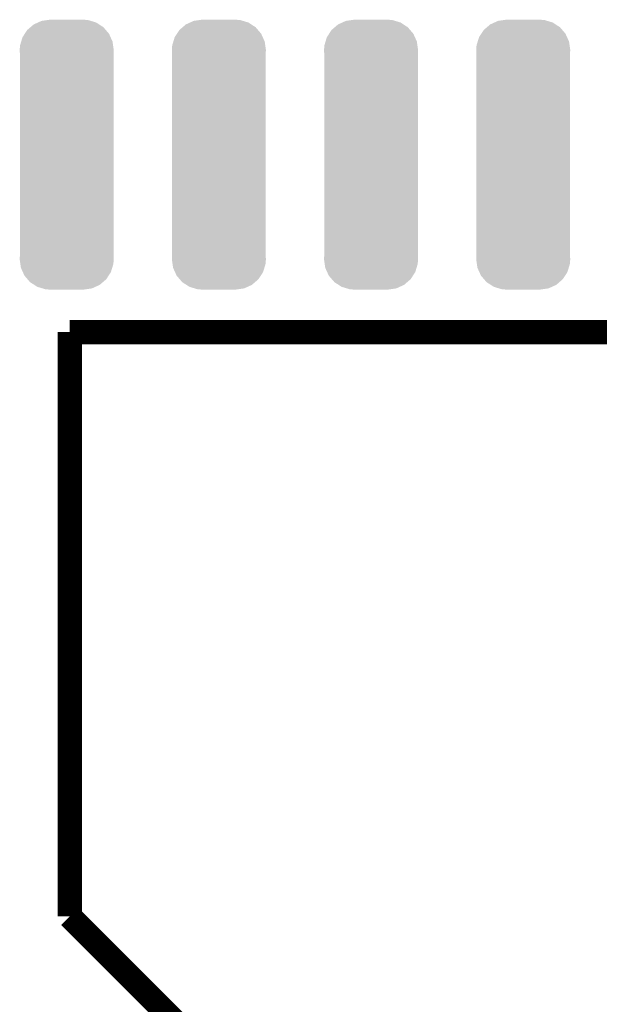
# Model space of a CAD drawing. Extents: x -1.3 to 24.2, y -3.9 to 54.6.
# Tile 27 of 44: x 6.6 to 11.4, y 23.4 to 31.6. Entities that reach past the tile are written whole.
import ezdxf

# ---------------------------------------------------------------- set-up
doc = ezdxf.new("R2010")
doc.units = 0
doc.layers.get('0').update_dxf_attribs({"linetype": 'CONTINUOUS'})
doc.layers.add('VOLUME_3_CLICK_V101_GTO', color=9, linetype='CONTINUOUS')
doc.layers.add('VOLUME_3_CLICK_V101_GTS', color=11, linetype='CONTINUOUS')

# ---------------------------------------------------------------- blocks, each defined once
blk = doc.blocks.new('CUSTOM_110')
for points in [[(-0.302356, 1.063858), (-0.275566, 1.08686), (0.306234, 1.063858), (0.270936, 1.08686)], [(-0.275566, 1.08686), (-0.240228, 1.102884), (0.270936, 1.08686), (0.246346, 1.102884)], [(-0.240228, 1.102884), (-0.210462, 1.11638), (0.246346, 1.102884), (0.201732, 1.11638)], [(-0.210462, 1.11638), (-0.160054, 1.123582), (0.201732, 1.11638), (0.177924, 1.123582)], [(-0.160054, 1.123582), (-0.1397, 1.12649), (0.177924, 1.123582), (0.1397, 1.12649)], [(-0.368824, 0.980406), (-0.349784, 1.009626), (0.36605, 0.980406), (0.3528, 1.009626)], [(-0.349784, 1.009626), (-0.329798, 1.040294), (0.3528, 1.009626), (0.326468, 1.040294)], [(-0.329798, 1.040294), (-0.302356, 1.063858), (0.326468, 1.040294), (0.306234, 1.063858)], [(-0.39243, 0.87376), (-0.389522, 0.911984), (0.39243, 0.87376), (0.38697, 0.911984)], [(-0.389522, 0.911984), (-0.37968, 0.944522), (0.38697, 0.911984), (0.38232, 0.944522)], [(-0.37968, 0.944522), (-0.368824, 0.980406), (0.38232, 0.944522), (0.36605, 0.980406)], [(-0.39116, 0.848462), (-0.39243, 0.87376), (0.39116, 0.848462), (0.39243, 0.87376)], [(-0.39116, 0.848456), (-0.39116, 0.848462), (0.39116, 0.848456), (0.39116, 0.848462)], [(-0.39116, -0.848456), (-0.39116, 0.848456), (0.39116, -0.848456), (0.39116, 0.848456)], [(-0.39243, -0.87376), (-0.391162, -0.84846), (0.39243, -0.87376), (0.39116, -0.84846)], [(-0.386968, -0.911984), (-0.39243, -0.87376), (0.389522, -0.911984), (0.39243, -0.87376)], [(-0.391162, -0.84846), (-0.39116, -0.848456), (0.39116, -0.84846), (0.39116, -0.848456)], [(-0.38232, -0.944522), (-0.386968, -0.911984), (0.379678, -0.944522), (0.389522, -0.911984)], [(-0.366048, -0.980406), (-0.38232, -0.944522), (0.368824, -0.980406), (0.379678, -0.944522)], [(-0.3528, -1.009626), (-0.366048, -0.980406), (0.349782, -1.009626), (0.368824, -0.980406)], [(-0.326466, -1.040294), (-0.3528, -1.009626), (0.329798, -1.040294), (0.349782, -1.009626)], [(-0.306234, -1.063858), (-0.326466, -1.040294), (0.302354, -1.063858), (0.329798, -1.040294)], [(-0.270934, -1.08686), (-0.306234, -1.063858), (0.275566, -1.08686), (0.302354, -1.063858)], [(-0.246346, -1.102884), (-0.270934, -1.08686), (0.240226, -1.102884), (0.275566, -1.08686)], [(-0.20173, -1.11638), (-0.246346, -1.102884), (0.210462, -1.11638), (0.240226, -1.102884)], [(-0.177924, -1.123582), (-0.20173, -1.11638), (0.160052, -1.123582), (0.210462, -1.11638)], [(-0.1397, -1.12649), (-0.177924, -1.123582), (0.1397, -1.12649), (0.160052, -1.123582)]]:
    blk.add_solid(points)

msp = doc.modelspace()

# ---------------------------------------------------------------- linework, layer by layer
at = {"layer": 'VOLUME_3_CLICK_V101_GTO', "const_width": 0.2032}
for points in [[(7.0104, 29.0322), (15.8496, 29.0322)], [(7.0104, 24.1554), (7.0104, 29.0322)], [(7.0104, 24.1554), (8.4836, 22.6822)]]:
    msp.add_lwpolyline(points, dxfattribs=at)

# ---------------------------------------------------------------- block references
at = {"layer": 'VOLUME_3_CLICK_V101_GTS'}
for p in [(6.985, 30.51302), (8.255, 30.51302), (9.525, 30.51302), (10.795, 30.51302)]:
    msp.add_blockref('CUSTOM_110', p, dxfattribs=at)

doc.saveas('drawing.dxf')
